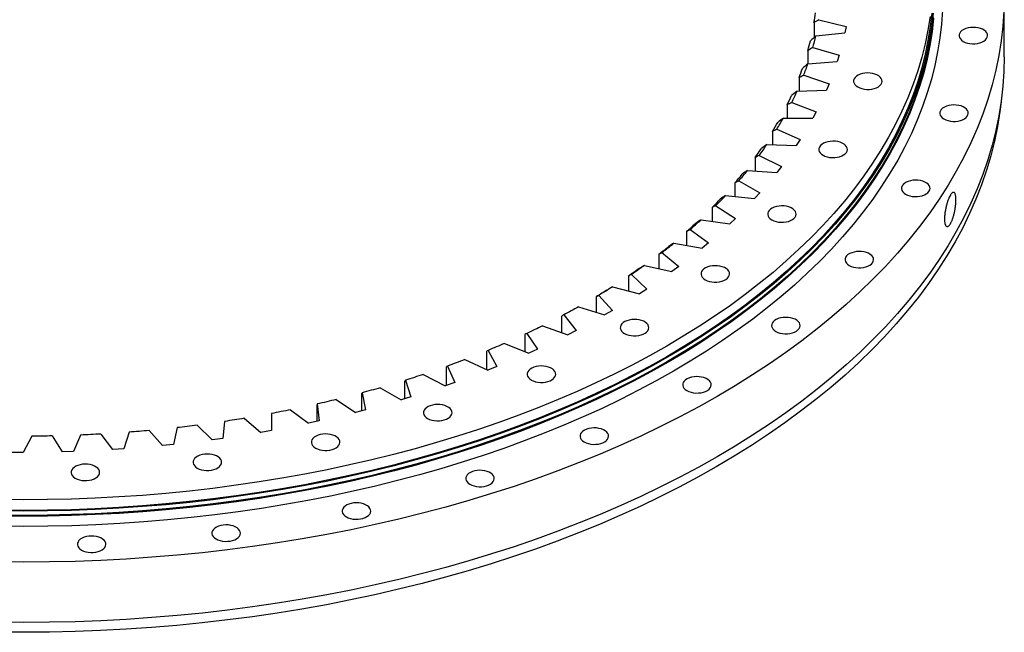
# Model space of a CAD drawing. Header units: millimetres. Extents: x -72 to 7356, y 4059 to 10126.
# Tile 8 of 10: x 4763 to 5522, y 6665 to 7137. Entities that reach past the tile are written whole.
import ezdxf

# ---------------------------------------------------------------- set-up
doc = ezdxf.new("R2010")
doc.units = ezdxf.units.MM
doc.header["$LTSCALE"] = 20

msp = doc.modelspace()

# ---------------------------------------------------------------- linework, layer by layer
at = {"color": 7, "linetype": 'Continuous', "lineweight": 25}
for p, q in [((5521.73, 7108.64), (5521.73, 7155.18)), ((5378.85, 7137.22), (5399.71, 7131.96)), ((5375, 7134.92), (5375, 7123.43)), ((5399.71, 7131.96), (5398.73, 7127.03)), ((5376.35, 7124.65), (5398.73, 7127.03)), ((5370.35, 7113.54), (5370.35, 7103.25)), ((5374.09, 7115.7), (5394.36, 7109.72)), ((5394.36, 7109.72), (5392.86, 7104.84)), ((5370.27, 7103.24), (5392.86, 7104.84)), ((5363.44, 7092.36), (5363.44, 7082.15)), ((5367.07, 7094.39), (5386.66, 7087.71)), ((5361.94, 7082.09), (5384.65, 7082.89)), ((5386.66, 7087.71), (5384.65, 7082.89)), ((5354.32, 7071.47), (5354.32, 7061.28)), ((5357.81, 7073.37), (5376.66, 7066.02)), ((5351.38, 7061.28), (5374.14, 7061.28)), ((5376.66, 7066.02), (5374.14, 7061.28)), ((5346.34, 7052.72), (5364.38, 7044.71)), ((5343, 7050.93), (5343, 7040.72)), ((5338.65, 7040.87), (5361.37, 7040.07)), ((5364.38, 7044.71), (5361.37, 7040.07)), ((5329.54, 7030.84), (5329.54, 7020.54)), ((5332.72, 7032.51), (5349.88, 7023.88)), ((5349.88, 7023.88), (5346.38, 7019.35)), ((5323.79, 7020.95), (5346.38, 7019.35)), ((5313.98, 7011.25), (5313.98, 7000.83)), ((5316.98, 7012.81), (5333.2, 7003.59)), ((5306.85, 7001.59), (5329.23, 6999.2)), ((5333.2, 7003.59), (5329.23, 6999.2)), ((5296.38, 6992.25), (5296.38, 6981.64)), ((5299.2, 6993.7), (5314.41, 6983.93)), ((5287.9, 6982.86), (5309.99, 6979.69)), ((5314.41, 6983.93), (5309.99, 6979.69)), ((5276.81, 6973.9), (5276.81, 6963.05)), ((5279.43, 6975.26), (5293.58, 6964.97)), ((5267.01, 6964.84), (5288.72, 6960.89)), ((5293.58, 6964.97), (5288.72, 6960.89)), ((5255.34, 6956.27), (5255.34, 6945.12)), ((5257.75, 6957.55), (5270.79, 6946.78)), ((5244.25, 6947.58), (5265.5, 6942.87)), ((5270.79, 6946.78), (5265.5, 6942.87)), ((5232.04, 6939.43), (5232.04, 6927.91)), ((5234.24, 6940.63), (5246.12, 6929.42)), ((5219.71, 6931.15), (5240.43, 6925.71)), ((5207.01, 6923.45), (5207.01, 6911.48)), ((5208.98, 6924.57), (5219.66, 6912.97)), ((5246.12, 6929.42), (5240.43, 6925.71)), ((5180.34, 6908.37), (5180.34, 6895.86)), ((5182.08, 6909.43), (5191.51, 6897.47)), ((5193.49, 6915.62), (5213.59, 6909.46)), ((5219.66, 6912.97), (5213.59, 6909.46)), ((5165.67, 6901.04), (5185.08, 6894.19)), ((5152.12, 6894.27), (5152.12, 6881.11)), ((5153.63, 6895.26), (5161.78, 6883)), ((5191.51, 6897.47), (5185.08, 6894.19)), ((5136.36, 6887.47), (5155.01, 6879.94)), ((5122.47, 6881.18), (5122.47, 6867.26)), ((5123.74, 6882.13), (5130.57, 6869.59)), ((5161.78, 6883), (5155.01, 6879.94)), ((5105.68, 6874.96), (5123.5, 6866.79)), ((5073.73, 6863.54), (5090.65, 6854.76)), ((5091.49, 6869.16), (5091.49, 6855.05)), ((5092.51, 6870.06), (5098.01, 6857.32)), ((5130.57, 6869.59), (5123.5, 6866.79)), ((5059.3, 6858.25), (5059.3, 6844.73)), ((5060.07, 6859.12), (5064.21, 6846.21)), ((5098.01, 6857.32), (5090.65, 6854.76)), ((5026.02, 6848.49), (5026.02, 6835.46)), ((5026.53, 6849.35), (5029.31, 6836.31)), ((5040.63, 6853.28), (5056.6, 6843.91)), ((4991.77, 6839.93), (4991.77, 6827.3)), ((4992.02, 6840.77), (4993.42, 6827.65)), ((5006.51, 6844.19), (5021.46, 6834.29)), ((5064.21, 6846.21), (5056.6, 6843.91)), ((4956.67, 6833.42), (4956.68, 6820.28)), ((4956.67, 6832.58), (4956.67, 6820.28)), ((4971.5, 6836.33), (4985.37, 6825.91)), ((5029.31, 6836.31), (5021.46, 6834.29)), ((4920.62, 6827.33), (4919.23, 6814.21)), ((4935.72, 6829.71), (4948.47, 6818.83)), ((4993.42, 6827.65), (4985.37, 6825.91)), ((4825.13, 6817.56), (4834.24, 6805.52)), ((4846.9, 6819), (4842.77, 6806.08)), ((4862.4, 6820.31), (4872.76, 6808.61)), ((4883.98, 6822.52), (4881.22, 6809.47)), ((4899.31, 6824.36), (4910.88, 6813.05)), ((4956.68, 6820.28), (4948.47, 6818.83)), ((4771.99, 6815.92), (4765.16, 6803.39)), ((4787.64, 6816.13), (4795.46, 6803.79)), ((4809.53, 6816.8), (4804.03, 6804.05)), ((4881.22, 6809.47), (4872.76, 6808.61)), ((4919.23, 6814.21), (4910.88, 6813.05)), ((4765.16, 6803.39), (4756.57, 6803.42)), ((4804.03, 6804.05), (4795.46, 6803.79)), ((4842.77, 6806.08), (4834.24, 6805.52))]:
    msp.add_line(p, q, dxfattribs=at)
at = {"color": 7, "linetype": 'Continuous', "lineweight": 25, "flags": 128}
for points in [[(5521.47, 7143.76), (5520.69, 7132.34), (5519.4, 7120.94), (5517.58, 7109.56), (5515.26, 7098.21), (5512.42, 7086.91), (5509.07, 7075.65), (5505.21, 7064.44), (5500.84, 7053.3), (5495.97, 7042.22), (5490.59, 7031.23), (5484.72, 7020.32), (5478.36, 7009.5), (5471.51, 6998.78), (5464.18, 6988.17), (5456.37, 6977.67), (5448.08, 6967.29), (5439.33, 6957.04), (5430.11, 6946.93), (5420.44, 6936.96), (5410.32, 6927.15), (5399.76, 6917.48), (5388.77, 6907.98), (5377.34, 6898.65), (5365.5, 6889.5), (5353.25, 6880.53), (5340.59, 6871.74), (5327.54, 6863.15), (5314.11, 6854.76), (5300.3, 6846.58), (5286.12, 6838.6), (5271.59, 6830.85), (5256.71, 6823.32), (5241.49, 6816.01), (5225.95, 6808.94), (5210.09, 6802.1), (5193.93, 6795.51), (5177.47, 6789.16), (5160.73, 6783.06), (5143.73, 6777.22), (5126.46, 6771.64), (5108.94, 6766.32), (5091.19, 6761.26), (5073.22, 6756.48), (5055.03, 6751.97), (5036.65, 6747.74), (5018.08, 6743.78), (4999.34, 6740.11), (4980.44, 6736.72), (4961.39, 6733.62), (4942.21, 6730.81), (4922.91, 6728.29), (4903.5, 6726.06), (4883.99, 6724.12), (4864.4, 6722.48), (4844.75, 6721.14), (4825.04, 6720.1), (4805.29, 6719.35), (4785.52, 6718.9), (4765.73, 6718.75), (4745.94, 6718.9)], [(5473.98, 7144.55), (5473.25, 7133.86), (5472.04, 7123.17), (5470.34, 7112.51), (5468.16, 7101.87), (5465.5, 7091.28), (5462.36, 7080.73), (5458.74, 7070.22), (5454.65, 7059.78), (5450.08, 7049.4), (5445.05, 7039.1), (5439.55, 7028.87), (5433.59, 7018.73), (5427.17, 7008.69), (5420.29, 6998.74), (5412.97, 6988.9), (5405.21, 6979.18), (5397, 6969.58), (5388.37, 6960.1), (5379.3, 6950.76), (5369.82, 6941.55), (5359.92, 6932.5), (5349.62, 6923.6), (5338.91, 6914.85), (5327.82, 6906.27), (5316.33, 6897.86), (5304.47, 6889.63), (5292.24, 6881.58), (5279.65, 6873.72), (5266.71, 6866.05), (5253.43, 6858.58), (5239.8, 6851.31), (5225.86, 6844.25), (5211.6, 6837.4), (5197.03, 6830.77), (5182.17, 6824.37), (5167.02, 6818.19), (5151.6, 6812.24), (5135.92, 6806.52), (5119.98, 6801.05), (5103.79, 6795.82), (5087.38, 6790.83), (5070.74, 6786.1), (5053.9, 6781.61), (5036.86, 6777.39), (5019.63, 6773.42), (5002.23, 6769.71), (4984.66, 6766.27), (4966.95, 6763.1), (4949.1, 6760.19), (4931.12, 6757.55), (4913.03, 6755.19), (4894.84, 6753.1), (4876.56, 6751.29), (4858.2, 6749.75), (4839.78, 6748.49), (4821.31, 6747.51), (4802.81, 6746.81), (4784.27, 6746.39), (4765.73, 6746.25), (4747.18, 6746.39)], [(5467.26, 7138.45), (5466.06, 7127.85), (5464.38, 7117.28), (5462.22, 7106.74), (5459.58, 7096.23), (5456.46, 7085.77), (5452.87, 7075.35), (5448.82, 7065), (5444.29, 7054.71), (5439.3, 7044.49), (5433.84, 7034.35), (5427.93, 7024.3), (5421.57, 7014.34), (5414.75, 7004.48), (5407.49, 6994.72), (5399.79, 6985.08), (5391.66, 6975.56), (5383.09, 6966.16), (5374.11, 6956.9), (5364.71, 6947.77), (5354.89, 6938.8), (5344.67, 6929.97), (5334.06, 6921.3), (5323.06, 6912.79), (5311.67, 6904.45), (5299.91, 6896.29), (5287.79, 6888.31), (5275.3, 6880.51), (5262.47, 6872.91), (5249.3, 6865.5), (5235.79, 6858.29), (5221.96, 6851.29), (5207.82, 6844.5), (5193.38, 6837.93), (5178.65, 6831.58), (5163.63, 6825.45), (5148.33, 6819.55), (5132.78, 6813.89), (5116.98, 6808.46), (5100.93, 6803.27), (5084.65, 6798.33), (5068.16, 6793.63), (5051.46, 6789.19), (5034.56, 6785), (5017.48, 6781.06), (5000.23, 6777.39), (4982.81, 6773.97), (4965.25, 6770.83), (4947.55, 6767.94), (4929.72, 6765.33), (4911.78, 6762.99), (4893.75, 6760.92), (4875.62, 6759.12), (4857.42, 6757.6), (4839.16, 6756.35), (4820.84, 6755.38), (4802.49, 6754.68), (4784.12, 6754.26), (4765.73, 6754.13), (4747.34, 6754.26)], [(5466.76, 7142.14), (5465.56, 7131.55), (5463.88, 7120.98), (5461.72, 7110.45), (5459.08, 7099.95), (5455.97, 7089.49), (5452.39, 7079.09), (5448.33, 7068.74), (5443.81, 7058.46), (5438.82, 7048.25), (5433.37, 7038.11), (5427.46, 7028.07), (5421.1, 7018.11), (5414.29, 7008.26), (5407.03, 6998.51), (5399.34, 6988.88), (5391.21, 6979.36), (5382.66, 6969.97), (5373.68, 6960.72), (5364.28, 6951.6), (5354.47, 6942.63), (5344.26, 6933.81), (5333.66, 6925.14), (5322.66, 6916.64), (5311.28, 6908.31), (5299.53, 6900.15), (5287.41, 6892.18), (5274.94, 6884.39), (5262.11, 6876.79), (5248.95, 6869.38), (5235.46, 6862.18), (5221.64, 6855.19), (5207.51, 6848.4), (5193.08, 6841.83), (5178.35, 6835.49), (5163.34, 6829.36), (5148.06, 6823.47), (5132.52, 6817.81), (5116.73, 6812.38), (5100.69, 6807.2), (5084.43, 6802.26), (5067.94, 6797.57), (5051.26, 6793.13), (5034.37, 6788.94), (5017.3, 6785.01), (5000.06, 6781.33), (4982.66, 6777.92), (4965.1, 6774.78), (4947.42, 6771.9), (4929.6, 6769.29), (4911.68, 6766.94), (4893.66, 6764.88), (4875.54, 6763.08), (4857.36, 6761.56), (4839.1, 6760.31), (4820.8, 6759.34), (4802.47, 6758.64), (4784.1, 6758.23), (4765.73, 6758.09), (4747.35, 6758.23)], [(5466.76, 7138.87), (5465.56, 7128.28), (5463.88, 7117.72), (5461.72, 7107.18), (5459.08, 7096.68), (5455.97, 7086.23), (5452.39, 7075.82), (5448.33, 7065.47), (5443.81, 7055.19), (5438.82, 7044.98), (5433.37, 7034.85), (5427.46, 7024.8), (5421.1, 7014.85), (5414.29, 7004.99), (5407.03, 6995.25), (5399.34, 6985.61), (5391.21, 6976.1), (5382.66, 6966.71), (5373.68, 6957.45), (5364.28, 6948.33), (5354.47, 6939.36), (5344.26, 6930.54), (5333.66, 6921.88), (5322.66, 6913.37), (5311.28, 6905.04), (5299.53, 6896.89), (5287.41, 6888.91), (5274.94, 6881.12), (5262.11, 6873.52), (5248.95, 6866.12), (5235.46, 6858.91), (5221.64, 6851.92), (5207.51, 6845.14), (5193.08, 6838.57), (5178.35, 6832.22), (5163.34, 6826.1), (5148.06, 6820.2), (5132.52, 6814.54), (5116.73, 6809.12), (5100.69, 6803.93), (5084.43, 6798.99), (5067.94, 6794.3), (5051.26, 6789.86), (5034.37, 6785.67), (5017.3, 6781.74), (5000.06, 6778.07), (4982.66, 6774.66), (4965.1, 6771.51), (4947.42, 6768.63), (4929.6, 6766.02), (4911.68, 6763.68), (4893.66, 6761.61), (4875.54, 6759.81), (4857.36, 6758.29), (4839.1, 6757.04), (4820.8, 6756.07), (4802.47, 6755.38), (4784.1, 6754.96), (4765.73, 6754.82), (4747.35, 6754.96)], [(5465.77, 7142.17), (5464.56, 7131.59), (5462.89, 7121.04), (5460.73, 7110.52), (5458.1, 7100.04), (5454.99, 7089.6), (5451.41, 7079.21), (5447.36, 7068.87), (5442.84, 7058.61), (5437.86, 7048.41), (5432.42, 7038.29), (5426.52, 7028.26), (5420.17, 7018.32), (5413.37, 7008.48), (5406.12, 6998.75), (5398.44, 6989.13), (5390.32, 6979.62), (5381.78, 6970.25), (5372.81, 6961.01), (5363.43, 6951.9), (5353.63, 6942.94), (5343.44, 6934.13), (5332.85, 6925.48), (5321.87, 6916.99), (5310.51, 6908.67), (5298.77, 6900.53), (5286.67, 6892.56), (5274.21, 6884.78), (5261.41, 6877.19), (5248.26, 6869.8), (5234.79, 6862.61), (5220.99, 6855.62), (5206.88, 6848.85), (5192.47, 6842.29), (5177.76, 6835.95), (5162.78, 6829.84), (5147.52, 6823.95), (5132, 6818.3), (5116.23, 6812.88), (5100.21, 6807.71), (5083.97, 6802.77), (5067.51, 6798.09), (5050.85, 6793.65), (5033.99, 6789.47), (5016.94, 6785.54), (4999.72, 6781.88), (4982.35, 6778.47), (4964.82, 6775.33), (4947.16, 6772.46), (4929.37, 6769.85), (4911.47, 6767.51), (4893.47, 6765.44), (4875.39, 6763.65), (4857.22, 6762.13), (4839, 6760.88), (4820.73, 6759.91), (4802.41, 6759.22), (4784.08, 6758.8), (4765.73, 6758.67), (4747.38, 6758.8)], [(5464.56, 7139.76), (5462.89, 7129.21), (5460.73, 7118.69), (5458.1, 7108.2), (5454.99, 7097.76), (5451.41, 7087.37), (5447.36, 7077.04), (5442.84, 7066.77), (5437.86, 7056.58), (5432.42, 7046.46), (5426.52, 7036.43), (5420.17, 7026.49), (5413.37, 7016.65), (5406.12, 7006.91), (5398.44, 6997.29), (5390.32, 6987.79), (5381.78, 6978.41), (5372.81, 6969.17), (5363.43, 6960.07), (5353.63, 6951.11), (5343.44, 6942.3), (5332.85, 6933.65), (5321.87, 6925.16), (5310.51, 6916.84), (5298.77, 6908.69), (5286.67, 6900.73), (5274.21, 6892.95), (5261.41, 6885.36), (5248.26, 6877.97), (5234.79, 6870.78), (5220.99, 6863.79), (5206.88, 6857.02), (5192.47, 6850.46), (5177.76, 6844.12), (5162.78, 6838), (5147.52, 6832.12), (5132, 6826.47), (5116.23, 6821.05), (5100.21, 6815.87), (5083.97, 6810.94), (5067.51, 6806.25), (5050.85, 6801.82), (5033.99, 6797.64), (5016.94, 6793.71), (4999.72, 6790.04), (4982.35, 6786.64), (4964.82, 6783.5), (4947.16, 6780.62), (4929.37, 6778.01), (4911.47, 6775.67), (4893.47, 6773.61), (4875.39, 6771.81), (4857.22, 6770.29), (4839, 6769.05), (4820.73, 6768.08), (4802.41, 6767.39), (4784.08, 6766.97), (4765.73, 6766.83), (4747.38, 6766.97)], [(5490.08, 7120.46), (5491.59, 7119.73), (5493.31, 7119.17), (5495.17, 7118.79), (5497.12, 7118.62), (5499.09, 7118.64), (5501.02, 7118.87), (5502.85, 7119.29), (5504.52, 7119.9), (5505.98, 7120.67), (5507.17, 7121.57), (5508.07, 7122.59), (5508.63, 7123.68), (5508.85, 7124.81), (5508.72, 7125.94), (5508.24, 7127.05), (5507.42, 7128.08), (5506.3, 7129.02), (5504.91, 7129.83), (5503.28, 7130.47), (5501.49, 7130.94), (5499.58, 7131.22), (5497.61, 7131.3), (5495.65, 7131.17), (5493.76, 7130.84), (5492, 7130.33), (5490.43, 7129.64), (5489.1, 7128.8), (5488.05, 7127.83), (5487.32, 7126.78), (5486.92, 7125.66), (5486.88, 7124.52), (5487.19, 7123.4), (5487.84, 7122.32), (5488.81, 7121.33), (5490.08, 7120.46)], [(5521.73, 7108.64), (5521.47, 7097.21), (5520.69, 7085.8), (5519.4, 7074.39), (5517.58, 7063.02), (5515.26, 7051.67), (5512.42, 7040.36), (5509.07, 7029.1), (5505.21, 7017.9), (5500.84, 7006.75), (5495.97, 6995.68), (5490.59, 6984.68), (5484.72, 6973.77), (5478.36, 6962.95), (5471.51, 6952.23), (5464.18, 6941.62), (5456.37, 6931.12), (5448.08, 6920.75), (5439.33, 6910.5), (5430.11, 6900.39), (5420.44, 6890.42), (5410.32, 6880.6), (5399.76, 6870.94), (5388.77, 6861.44), (5377.34, 6852.11), (5365.5, 6842.96), (5353.25, 6833.98), (5340.59, 6825.2), (5327.54, 6816.61), (5314.11, 6808.22), (5300.3, 6800.03), (5286.12, 6792.06), (5271.59, 6784.31), (5256.71, 6776.77), (5241.49, 6769.47), (5225.95, 6762.39), (5210.09, 6755.56), (5193.93, 6748.96), (5177.47, 6742.62), (5160.73, 6736.52), (5143.73, 6730.68), (5126.46, 6725.1), (5108.94, 6719.78), (5091.19, 6714.72), (5073.22, 6709.94), (5055.03, 6705.43), (5036.65, 6701.19), (5018.08, 6697.24), (4999.34, 6693.57), (4980.44, 6690.18), (4961.39, 6687.08), (4942.21, 6684.27), (4922.91, 6681.74), (4903.5, 6679.52), (4883.99, 6677.58), (4864.4, 6675.94), (4844.75, 6674.6), (4825.04, 6673.55), (4805.29, 6672.81), (4785.52, 6672.36), (4765.73, 6672.21), (4745.94, 6672.36)], [(5408.73, 7085.29), (5410.24, 7084.56), (5411.96, 7084), (5413.82, 7083.63), (5415.77, 7083.45), (5417.74, 7083.47), (5419.67, 7083.7), (5421.5, 7084.13), (5423.17, 7084.73), (5424.63, 7085.5), (5425.82, 7086.41), (5426.72, 7087.42), (5427.28, 7088.51), (5427.5, 7089.64), (5427.37, 7090.78), (5426.89, 7091.88), (5426.07, 7092.92), (5424.95, 7093.85), (5423.56, 7094.66), (5421.93, 7095.31), (5420.14, 7095.78), (5418.23, 7096.06), (5416.26, 7096.13), (5414.3, 7096.01), (5412.41, 7095.68), (5410.65, 7095.16), (5409.08, 7094.47), (5407.75, 7093.63), (5406.7, 7092.67), (5405.97, 7091.61), (5405.57, 7090.5), (5405.53, 7089.36), (5405.84, 7088.23), (5406.49, 7087.16), (5407.46, 7086.17), (5408.73, 7085.29)], [(5519.3, 7073.72), (5518.4, 7066.27), (5516.59, 7054.91), (5514.27, 7043.58), (5511.43, 7032.29), (5508.08, 7021.04), (5504.23, 7009.85), (5499.87, 6998.72), (5495, 6987.66), (5489.63, 6976.68), (5483.77, 6965.79), (5477.42, 6954.98), (5470.58, 6944.28), (5463.25, 6933.68), (5455.45, 6923.19), (5447.18, 6912.83), (5438.44, 6902.6), (5429.23, 6892.5), (5419.58, 6882.55), (5409.47, 6872.74), (5398.92, 6863.09), (5387.94, 6853.6), (5376.53, 6844.28), (5364.71, 6835.14), (5352.47, 6826.18), (5339.83, 6817.41), (5326.8, 6808.83), (5313.38, 6800.45), (5299.59, 6792.28), (5285.43, 6784.32), (5270.92, 6776.57), (5256.06, 6769.05), (5240.86, 6761.75), (5225.34, 6754.69), (5209.5, 6747.86), (5193.36, 6741.27), (5176.93, 6734.93), (5160.21, 6728.85), (5143.23, 6723.01), (5125.98, 6717.44), (5108.49, 6712.12), (5090.76, 6707.08), (5072.81, 6702.3), (5054.65, 6697.8), (5036.29, 6693.57), (5017.75, 6689.62), (4999.03, 6685.95), (4980.16, 6682.57), (4961.13, 6679.47), (4941.98, 6676.66), (4922.7, 6674.14), (4903.31, 6671.92), (4883.83, 6669.99), (4864.27, 6668.35), (4844.64, 6667.01), (4824.96, 6665.96), (4805.24, 6665.22), (4785.49, 6664.77), (4765.73, 6664.62), (4745.96, 6664.77)], [(5475.17, 7060.62), (5476.69, 7059.89), (5478.4, 7059.33), (5480.26, 7058.95), (5482.21, 7058.77), (5484.18, 7058.8), (5486.12, 7059.03), (5487.95, 7059.45), (5489.62, 7060.06), (5491.07, 7060.83), (5492.27, 7061.73), (5493.16, 7062.75), (5493.73, 7063.84), (5493.95, 7064.97), (5493.82, 7066.1), (5493.33, 7067.21), (5492.52, 7068.24), (5491.4, 7069.18), (5490, 7069.98), (5488.38, 7070.63), (5486.58, 7071.1), (5484.67, 7071.38), (5482.7, 7071.46), (5480.75, 7071.33), (5478.86, 7071), (5477.1, 7070.49), (5475.53, 7069.8), (5474.2, 7068.96), (5473.15, 7067.99), (5472.42, 7066.94), (5472.02, 7065.82), (5471.98, 7064.68), (5472.29, 7063.56), (5472.94, 7062.48), (5473.91, 7061.49), (5475.17, 7060.62)], [(5381.96, 7032.66), (5383.47, 7031.93), (5385.19, 7031.37), (5387.05, 7030.99), (5388.99, 7030.81), (5390.97, 7030.84), (5392.9, 7031.07), (5394.73, 7031.49), (5396.4, 7032.1), (5397.85, 7032.87), (5399.05, 7033.77), (5399.94, 7034.79), (5400.51, 7035.88), (5400.73, 7037.01), (5400.6, 7038.14), (5400.12, 7039.25), (5399.3, 7040.28), (5398.18, 7041.22), (5396.78, 7042.03), (5395.16, 7042.67), (5393.37, 7043.14), (5391.46, 7043.42), (5389.49, 7043.5), (5387.53, 7043.37), (5385.64, 7043.04), (5383.88, 7042.53), (5382.31, 7041.84), (5380.98, 7041), (5379.93, 7040.03), (5379.2, 7038.98), (5378.8, 7037.86), (5378.76, 7036.72), (5379.07, 7035.6), (5379.72, 7034.52), (5380.69, 7033.53), (5381.96, 7032.66)], [(5445.67, 7002.61), (5447.18, 7001.88), (5448.9, 7001.32), (5450.76, 7000.94), (5452.71, 7000.77), (5454.68, 7000.79), (5456.61, 7001.02), (5458.44, 7001.44), (5460.11, 7002.05), (5461.57, 7002.82), (5462.76, 7003.72), (5463.66, 7004.74), (5464.22, 7005.83), (5464.44, 7006.96), (5464.31, 7008.09), (5463.83, 7009.2), (5463.01, 7010.24), (5461.89, 7011.17), (5460.5, 7011.98), (5458.88, 7012.62), (5457.08, 7013.1), (5455.17, 7013.37), (5453.2, 7013.45), (5451.24, 7013.32), (5449.35, 7013), (5447.59, 7012.48), (5446.03, 7011.79), (5444.7, 7010.95), (5443.65, 7009.98), (5442.91, 7008.93), (5442.52, 7007.81), (5442.47, 7006.67), (5442.78, 7005.55), (5443.43, 7004.48), (5444.41, 7003.49), (5445.67, 7002.61)], [(5342.48, 6982.76), (5344, 6982.03), (5345.71, 6981.47), (5347.57, 6981.09), (5349.52, 6980.92), (5351.49, 6980.94), (5353.42, 6981.17), (5355.25, 6981.59), (5356.92, 6982.2), (5358.38, 6982.97), (5359.57, 6983.87), (5360.47, 6984.89), (5361.04, 6985.98), (5361.26, 6987.11), (5361.12, 6988.25), (5360.64, 6989.35), (5359.83, 6990.39), (5358.7, 6991.32), (5357.31, 6992.13), (5355.69, 6992.77), (5353.89, 6993.25), (5351.98, 6993.52), (5350.01, 6993.6), (5348.05, 6993.47), (5346.16, 6993.15), (5344.41, 6992.63), (5342.84, 6991.94), (5341.51, 6991.1), (5340.46, 6990.13), (5339.72, 6989.08), (5339.33, 6987.96), (5339.29, 6986.82), (5339.59, 6985.7), (5340.24, 6984.63), (5341.22, 6983.64), (5342.48, 6982.76)], [(5402.16, 6947.62), (5403.68, 6946.89), (5405.39, 6946.33), (5407.25, 6945.95), (5409.2, 6945.77), (5411.17, 6945.8), (5413.11, 6946.03), (5414.94, 6946.45), (5416.61, 6947.06), (5418.06, 6947.82), (5419.26, 6948.73), (5420.15, 6949.74), (5420.72, 6950.83), (5420.94, 6951.97), (5420.81, 6953.1), (5420.33, 6954.21), (5419.51, 6955.24), (5418.39, 6956.18), (5416.99, 6956.98), (5415.37, 6957.63), (5413.58, 6958.1), (5411.66, 6958.38), (5409.7, 6958.46), (5407.74, 6958.33), (5405.85, 6958), (5404.09, 6957.48), (5402.52, 6956.79), (5401.19, 6955.95), (5400.14, 6954.99), (5399.41, 6953.93), (5399.01, 6952.82), (5398.97, 6951.68), (5399.28, 6950.56), (5399.93, 6949.48), (5400.9, 6948.49), (5402.16, 6947.62)], [(5244.25, 6947.58), (5243.02, 6946.7), (5241.78, 6945.83), (5240.53, 6944.96), (5239.28, 6944.09), (5238.03, 6943.22), (5236.77, 6942.35), (5235.51, 6941.49), (5234.24, 6940.63)], [(5291.11, 6936.61), (5292.62, 6935.88), (5294.34, 6935.32), (5296.2, 6934.95), (5298.15, 6934.77), (5300.12, 6934.79), (5302.05, 6935.02), (5303.88, 6935.45), (5305.55, 6936.05), (5307.01, 6936.82), (5308.2, 6937.73), (5309.1, 6938.74), (5309.66, 6939.83), (5309.88, 6940.96), (5309.75, 6942.1), (5309.27, 6943.2), (5308.45, 6944.24), (5307.33, 6945.17), (5305.94, 6945.98), (5304.32, 6946.63), (5302.52, 6947.1), (5300.61, 6947.38), (5298.64, 6947.45), (5296.68, 6947.33), (5294.79, 6947), (5293.03, 6946.48), (5291.47, 6945.79), (5290.13, 6944.95), (5289.09, 6943.99), (5288.35, 6942.93), (5287.96, 6941.81), (5287.91, 6940.68), (5288.22, 6939.55), (5288.87, 6938.48), (5289.84, 6937.49), (5291.11, 6936.61)], [(5240.32, 6945.18), (5239.3, 6944.46), (5238.27, 6943.74), (5237.24, 6943.02), (5236.21, 6942.3), (5235.17, 6941.58), (5234.13, 6940.86), (5233.09, 6940.15), (5232.04, 6939.43)], [(5219.71, 6931.15), (5218.39, 6930.32), (5217.06, 6929.49), (5215.72, 6928.67), (5214.38, 6927.84), (5213.04, 6927.02), (5211.69, 6926.2), (5210.34, 6925.38), (5208.98, 6924.57)], [(5215.88, 6928.89), (5214.79, 6928.21), (5213.68, 6927.52), (5212.58, 6926.84), (5211.47, 6926.16), (5210.36, 6925.48), (5209.25, 6924.8), (5208.13, 6924.12), (5207.01, 6923.45)], [(5193.49, 6915.62), (5192.08, 6914.84), (5190.66, 6914.06), (5189.24, 6913.28), (5187.82, 6912.51), (5186.39, 6911.73), (5184.96, 6910.96), (5183.52, 6910.19), (5182.08, 6909.43)], [(5165.67, 6901.04), (5164.18, 6900.31), (5162.68, 6899.58), (5161.18, 6898.86), (5159.68, 6898.13), (5158.17, 6897.41), (5156.66, 6896.69), (5155.15, 6895.98), (5153.63, 6895.26)], [(5228.88, 6895.16), (5230.39, 6894.43), (5232.11, 6893.86), (5233.97, 6893.49), (5235.92, 6893.31), (5237.89, 6893.34), (5239.82, 6893.56), (5241.65, 6893.99), (5243.32, 6894.59), (5244.78, 6895.36), (5245.97, 6896.27), (5246.87, 6897.28), (5247.44, 6898.37), (5247.66, 6899.5), (5247.52, 6900.64), (5247.04, 6901.74), (5246.23, 6902.78), (5245.1, 6903.72), (5243.71, 6904.52), (5242.09, 6905.17), (5240.29, 6905.64), (5238.38, 6905.92), (5236.41, 6906), (5234.45, 6905.87), (5232.56, 6905.54), (5230.81, 6905.02), (5229.24, 6904.33), (5227.91, 6903.49), (5226.86, 6902.53), (5226.12, 6901.47), (5225.73, 6900.36), (5225.68, 6899.22), (5225.99, 6898.09), (5226.64, 6897.02), (5227.62, 6896.03), (5228.88, 6895.16)], [(5345.55, 6896.76), (5347.06, 6896.03), (5348.77, 6895.47), (5350.64, 6895.09), (5352.58, 6894.91), (5354.55, 6894.94), (5356.49, 6895.17), (5358.32, 6895.59), (5359.99, 6896.2), (5361.44, 6896.96), (5362.64, 6897.87), (5363.53, 6898.88), (5364.1, 6899.97), (5364.32, 6901.11), (5364.19, 6902.24), (5363.71, 6903.35), (5362.89, 6904.38), (5361.77, 6905.32), (5360.37, 6906.12), (5358.75, 6906.77), (5356.96, 6907.24), (5355.04, 6907.52), (5353.08, 6907.6), (5351.12, 6907.47), (5349.23, 6907.14), (5347.47, 6906.62), (5345.9, 6905.94), (5344.57, 6905.1), (5343.52, 6904.13), (5342.79, 6903.07), (5342.39, 6901.96), (5342.35, 6900.82), (5342.66, 6899.7), (5343.31, 6898.62), (5344.28, 6897.63), (5345.55, 6896.76)], [(5136.36, 6887.47), (5134.8, 6886.79), (5133.23, 6886.12), (5131.65, 6885.45), (5130.08, 6884.78), (5128.5, 6884.11), (5126.91, 6883.44), (5125.33, 6882.78), (5123.74, 6882.13)], [(5105.68, 6874.96), (5104.04, 6874.33), (5102.41, 6873.72), (5100.76, 6873.1), (5099.12, 6872.49), (5097.47, 6871.88), (5095.82, 6871.27), (5094.17, 6870.66), (5092.51, 6870.06)], [(5073.73, 6863.54), (5072.03, 6862.98), (5070.33, 6862.42), (5068.63, 6861.86), (5066.92, 6861.31), (5065.21, 6860.76), (5063.5, 6860.21), (5061.79, 6859.67), (5060.07, 6859.12)], [(5157.07, 6859.23), (5158.58, 6858.5), (5160.3, 6857.94), (5162.16, 6857.57), (5164.1, 6857.39), (5166.08, 6857.41), (5168.01, 6857.64), (5169.84, 6858.07), (5171.51, 6858.67), (5172.96, 6859.44), (5174.16, 6860.34), (5175.05, 6861.36), (5175.62, 6862.45), (5175.84, 6863.58), (5175.71, 6864.72), (5175.23, 6865.82), (5174.41, 6866.86), (5173.29, 6867.79), (5171.89, 6868.6), (5170.27, 6869.25), (5168.48, 6869.72), (5166.57, 6870), (5164.6, 6870.07), (5162.64, 6869.94), (5160.75, 6869.62), (5158.99, 6869.1), (5157.42, 6868.41), (5156.09, 6867.57), (5155.04, 6866.61), (5154.31, 6865.55), (5153.91, 6864.43), (5153.87, 6863.3), (5154.18, 6862.17), (5154.83, 6861.1), (5155.8, 6860.11), (5157.07, 6859.23)], [(5276.96, 6851.07), (5278.48, 6850.34), (5280.19, 6849.78), (5282.05, 6849.4), (5284, 6849.22), (5285.97, 6849.25), (5287.91, 6849.48), (5289.74, 6849.9), (5291.41, 6850.51), (5292.86, 6851.27), (5294.06, 6852.18), (5294.95, 6853.19), (5295.52, 6854.28), (5295.74, 6855.42), (5295.61, 6856.55), (5295.13, 6857.66), (5294.31, 6858.69), (5293.19, 6859.63), (5291.79, 6860.43), (5290.17, 6861.08), (5288.38, 6861.55), (5286.46, 6861.83), (5284.5, 6861.91), (5282.54, 6861.78), (5280.65, 6861.45), (5278.89, 6860.93), (5277.32, 6860.24), (5275.99, 6859.4), (5274.94, 6858.44), (5274.21, 6857.38), (5273.81, 6856.27), (5273.77, 6855.13), (5274.08, 6854.01), (5274.73, 6852.93), (5275.7, 6851.94), (5276.96, 6851.07)], [(5040.63, 6853.28), (5038.88, 6852.77), (5037.12, 6852.28), (5035.36, 6851.78), (5033.6, 6851.29), (5031.84, 6850.8), (5030.07, 6850.31), (5028.3, 6849.83), (5026.53, 6849.35)], [(5006.51, 6844.19), (5004.71, 6843.75), (5002.91, 6843.32), (5001.1, 6842.88), (4999.29, 6842.45), (4997.47, 6842.03), (4995.66, 6841.6), (4993.84, 6841.18), (4992.02, 6840.77)], [(5077.13, 6829.58), (5078.64, 6828.85), (5080.36, 6828.28), (5082.22, 6827.91), (5084.17, 6827.73), (5086.14, 6827.76), (5088.07, 6827.98), (5089.9, 6828.41), (5091.57, 6829.01), (5093.03, 6829.78), (5094.22, 6830.69), (5095.12, 6831.7), (5095.68, 6832.79), (5095.9, 6833.92), (5095.77, 6835.06), (5095.29, 6836.16), (5094.47, 6837.2), (5093.35, 6838.14), (5091.96, 6838.94), (5090.33, 6839.59), (5088.54, 6840.06), (5086.63, 6840.34), (5084.66, 6840.41), (5082.7, 6840.29), (5080.81, 6839.96), (5079.05, 6839.44), (5077.48, 6838.75), (5076.15, 6837.91), (5075.1, 6836.95), (5074.37, 6835.89), (5073.97, 6834.78), (5073.93, 6833.64), (5074.24, 6832.51), (5074.89, 6831.44), (5075.86, 6830.45), (5077.13, 6829.58)], [(4971.5, 6836.33), (4969.65, 6835.95), (4967.81, 6835.58), (4965.96, 6835.21), (4964.1, 6834.85), (4962.25, 6834.48), (4960.39, 6834.12), (4958.53, 6833.77), (4956.67, 6833.42)], [(4935.72, 6829.71), (4933.84, 6829.4), (4931.95, 6829.09), (4930.07, 6828.79), (4928.18, 6828.49), (4926.29, 6828.19), (4924.4, 6827.9), (4922.51, 6827.61), (4920.62, 6827.33)], [(4825.13, 6817.56), (4823.18, 6817.45), (4821.23, 6817.35), (4819.28, 6817.25), (4817.33, 6817.15), (4815.38, 6817.06), (4813.43, 6816.97), (4811.48, 6816.88), (4809.53, 6816.8)], [(4862.4, 6820.31), (4860.47, 6820.13), (4858.53, 6819.96), (4856.6, 6819.79), (4854.66, 6819.63), (4852.72, 6819.47), (4850.78, 6819.31), (4848.84, 6819.15), (4846.9, 6819)], [(4899.31, 6824.36), (4897.4, 6824.12), (4895.48, 6823.88), (4893.57, 6823.64), (4891.65, 6823.41), (4889.74, 6823.18), (4887.82, 6822.96), (4885.9, 6822.73), (4883.98, 6822.52)], [(4990.69, 6806.79), (4992.2, 6806.06), (4993.92, 6805.5), (4995.78, 6805.12), (4997.73, 6804.94), (4999.7, 6804.97), (5001.63, 6805.2), (5003.46, 6805.62), (5005.13, 6806.23), (5006.59, 6806.99), (5007.78, 6807.9), (5008.68, 6808.91), (5009.25, 6810), (5009.47, 6811.14), (5009.33, 6812.27), (5008.85, 6813.38), (5008.04, 6814.41), (5006.91, 6815.35), (5005.52, 6816.15), (5003.9, 6816.8), (5002.1, 6817.27), (5000.19, 6817.55), (4998.22, 6817.63), (4996.26, 6817.5), (4994.37, 6817.17), (4992.62, 6816.65), (4991.05, 6815.97), (4989.72, 6815.12), (4988.67, 6814.16), (4987.93, 6813.1), (4987.54, 6811.99), (4987.49, 6810.85), (4987.8, 6809.73), (4988.45, 6808.65), (4989.43, 6807.66), (4990.69, 6806.79)], [(5197.82, 6811.48), (5199.33, 6810.75), (5201.05, 6810.19), (5202.91, 6809.81), (5204.86, 6809.63), (5206.83, 6809.66), (5208.76, 6809.89), (5210.59, 6810.31), (5212.26, 6810.91), (5213.72, 6811.68), (5214.91, 6812.59), (5215.81, 6813.6), (5216.37, 6814.69), (5216.59, 6815.82), (5216.46, 6816.96), (5215.98, 6818.06), (5215.16, 6819.1), (5214.04, 6820.04), (5212.65, 6820.84), (5211.02, 6821.49), (5209.23, 6821.96), (5207.32, 6822.24), (5205.35, 6822.32), (5203.39, 6822.19), (5201.5, 6821.86), (5199.74, 6821.34), (5198.17, 6820.65), (5196.84, 6819.81), (5195.79, 6818.85), (5195.06, 6817.79), (5194.66, 6816.68), (5194.62, 6815.54), (5194.93, 6814.42), (5195.58, 6813.34), (5196.55, 6812.35), (5197.82, 6811.48)], [(4787.64, 6816.13), (4785.69, 6816.09), (4783.73, 6816.05), (4781.77, 6816.02), (4779.82, 6815.99), (4777.86, 6815.97), (4775.9, 6815.95), (4773.94, 6815.93), (4771.99, 6815.92)], [(4899.52, 6791.33), (4901.03, 6790.6), (4902.75, 6790.04), (4904.61, 6789.67), (4906.55, 6789.49), (4908.53, 6789.51), (4910.46, 6789.74), (4912.29, 6790.17), (4913.96, 6790.77), (4915.41, 6791.54), (4916.61, 6792.44), (4917.5, 6793.46), (4918.07, 6794.55), (4918.29, 6795.68), (4918.16, 6796.82), (4917.68, 6797.92), (4916.86, 6798.96), (4915.74, 6799.89), (4914.34, 6800.7), (4912.72, 6801.35), (4910.93, 6801.82), (4909.02, 6802.1), (4907.05, 6802.17), (4905.09, 6802.04), (4903.2, 6801.72), (4901.44, 6801.2), (4899.87, 6800.51), (4898.54, 6799.67), (4897.49, 6798.71), (4896.76, 6797.65), (4896.36, 6796.53), (4896.32, 6795.4), (4896.63, 6794.27), (4897.28, 6793.2), (4898.25, 6792.21), (4899.52, 6791.33)], [(4805.46, 6783.53), (4806.97, 6782.8), (4808.69, 6782.23), (4810.55, 6781.86), (4812.5, 6781.68), (4814.47, 6781.71), (4816.4, 6781.93), (4818.23, 6782.36), (4819.9, 6782.96), (4821.36, 6783.73), (4822.55, 6784.64), (4823.45, 6785.65), (4824.01, 6786.74), (4824.24, 6787.87), (4824.1, 6789.01), (4823.62, 6790.11), (4822.8, 6791.15), (4821.68, 6792.09), (4820.29, 6792.89), (4818.67, 6793.54), (4816.87, 6794.01), (4814.96, 6794.29), (4812.99, 6794.36), (4811.03, 6794.24), (4809.14, 6793.91), (4807.39, 6793.39), (4805.82, 6792.7), (4804.49, 6791.86), (4803.44, 6790.9), (4802.7, 6789.84), (4802.31, 6788.73), (4802.26, 6787.59), (4802.57, 6786.46), (4803.22, 6785.39), (4804.2, 6784.4), (4805.46, 6783.53)], [(5109.72, 6778.79), (5111.23, 6778.06), (5112.95, 6777.5), (5114.81, 6777.12), (5116.75, 6776.95), (5118.73, 6776.97), (5120.66, 6777.2), (5122.49, 6777.62), (5124.16, 6778.23), (5125.61, 6779), (5126.81, 6779.9), (5127.7, 6780.92), (5128.27, 6782.01), (5128.49, 6783.14), (5128.36, 6784.27), (5127.88, 6785.38), (5127.06, 6786.42), (5125.94, 6787.35), (5124.54, 6788.16), (5122.92, 6788.8), (5121.13, 6789.28), (5119.22, 6789.55), (5117.25, 6789.63), (5115.29, 6789.5), (5113.4, 6789.18), (5111.64, 6788.66), (5110.07, 6787.97), (5108.74, 6787.13), (5107.69, 6786.16), (5106.96, 6785.11), (5106.56, 6783.99), (5106.52, 6782.85), (5106.83, 6781.73), (5107.48, 6780.66), (5108.45, 6779.67), (5109.72, 6778.79)], [(5014.45, 6753.68), (5015.97, 6752.95), (5017.68, 6752.38), (5019.54, 6752.01), (5021.49, 6751.83), (5023.46, 6751.86), (5025.4, 6752.08), (5027.23, 6752.51), (5028.9, 6753.11), (5030.35, 6753.88), (5031.55, 6754.79), (5032.44, 6755.8), (5033.01, 6756.89), (5033.23, 6758.02), (5033.1, 6759.16), (5032.62, 6760.26), (5031.8, 6761.3), (5030.68, 6762.24), (5029.28, 6763.04), (5027.66, 6763.69), (5025.87, 6764.16), (5023.95, 6764.44), (5021.99, 6764.52), (5020.03, 6764.39), (5018.14, 6764.06), (5016.38, 6763.54), (5014.81, 6762.85), (5013.48, 6762.01), (5012.43, 6761.05), (5011.7, 6759.99), (5011.3, 6758.88), (5011.26, 6757.74), (5011.57, 6756.62), (5012.22, 6755.54), (5013.19, 6754.55), (5014.45, 6753.68)], [(4913.97, 6736.64), (4915.48, 6735.91), (4917.2, 6735.35), (4919.06, 6734.98), (4921.01, 6734.8), (4922.98, 6734.82), (4924.91, 6735.05), (4926.74, 6735.48), (4928.41, 6736.08), (4929.87, 6736.85), (4931.06, 6737.76), (4931.96, 6738.77), (4932.53, 6739.86), (4932.75, 6740.99), (4932.61, 6742.13), (4932.13, 6743.23), (4931.32, 6744.27), (4930.19, 6745.2), (4928.8, 6746.01), (4927.18, 6746.66), (4925.38, 6747.13), (4923.47, 6747.41), (4921.5, 6747.48), (4919.54, 6747.36), (4917.65, 6747.03), (4915.9, 6746.51), (4914.33, 6745.82), (4913, 6744.98), (4911.95, 6744.02), (4911.21, 6742.96), (4910.82, 6741.84), (4910.77, 6740.71), (4911.08, 6739.58), (4911.73, 6738.51), (4912.71, 6737.52), (4913.97, 6736.64)], [(4810.31, 6728.04), (4811.82, 6727.31), (4813.54, 6726.75), (4815.4, 6726.37), (4817.35, 6726.19), (4819.32, 6726.22), (4821.25, 6726.45), (4823.08, 6726.87), (4824.75, 6727.48), (4826.21, 6728.25), (4827.4, 6729.15), (4828.3, 6730.17), (4828.87, 6731.26), (4829.09, 6732.39), (4828.95, 6733.52), (4828.47, 6734.63), (4827.66, 6735.66), (4826.53, 6736.6), (4825.14, 6737.4), (4823.52, 6738.05), (4821.72, 6738.52), (4819.81, 6738.8), (4817.84, 6738.88), (4815.88, 6738.75), (4813.99, 6738.42), (4812.24, 6737.91), (4810.67, 6737.22), (4809.34, 6736.38), (4808.29, 6735.41), (4807.55, 6734.36), (4807.16, 6733.24), (4807.11, 6732.1), (4807.42, 6730.98), (4808.07, 6729.9), (4809.05, 6728.91), (4810.31, 6728.04)]]:
    msp.add_lwpolyline(points, dxfattribs=at)
at = {"color": 7, "linetype": 'Continuous', "lineweight": 25}
for centre, radius, start, end in [((5169.47, 7168.66), 208.28, 350.67823, 352.74946), ((5161.07, 7170.37), 216.86, 344.80818, 346.82442), ((5163.64, 7173.65), 218.28, 344.60525, 347.02735), ((5148.45, 7174.28), 230.07, 339.14272, 341.08099), ((5150.94, 7177.58), 231.58, 338.94763, 341.27607), ((5131.94, 7181.2), 247.98, 333.73574, 335.57952), ((5134.32, 7184.55), 249.61, 333.55016, 335.7651), ((5114.21, 7195.26), 272.4, 328.44676, 330.53635), ((5111.96, 7191.85), 270.63, 328.62184, 330.36128), ((5089.01, 7206.77), 298.01, 323.8176, 325.4488), ((5091.12, 7210.28), 299.96, 323.65341, 325.61298), ((5063.67, 7226.36), 330.05, 319.32466, 320.8485), ((5065.61, 7230.01), 332.2, 319.17128, 321.00188), ((5038.32, 7254.66), 368.99, 314.99049, 316.69731), ((5036.56, 7250.86), 366.59, 315.1335, 316.5543), ((5008.32, 7280.29), 407.39, 311.22709, 312.55138), ((5009.91, 7284.29), 410.05, 311.09379, 312.68468), ((4979.62, 7314.5), 452.04, 307.58395, 308.81952), ((4981.02, 7318.71), 454.99, 307.45958, 308.94389)]:
    msp.add_arc(centre, radius, start, end, dxfattribs=at)
for points in [[(5378.85, 7137.22), (5377.57, 7136.45), (5376.28, 7135.69), (5375, 7134.92)], [(5376.35, 7124.65), (5374.97, 7123.41), (5373.59, 7122.17), (5372.22, 7120.94)], [(5374.09, 7115.7), (5372.84, 7114.98), (5371.59, 7114.26), (5370.35, 7113.54)], [(5370.27, 7103.24), (5368.88, 7102.06), (5367.48, 7100.87), (5366.09, 7099.68)], [(5367.07, 7094.39), (5365.86, 7093.72), (5364.65, 7093.04), (5363.44, 7092.36)], [(5361.94, 7082.09), (5360.54, 7080.96), (5359.13, 7079.82), (5357.73, 7078.68)], [(5357.81, 7073.37), (5356.64, 7072.74), (5355.48, 7072.1), (5354.32, 7071.47)], [(5351.38, 7061.28), (5349.98, 7060.19), (5348.58, 7059.1), (5347.18, 7058.01)], [(5346.34, 7052.72), (5345.23, 7052.12), (5344.12, 7051.53), (5343, 7050.93)], [(5338.65, 7040.87), (5337.25, 7039.83), (5335.85, 7038.79), (5334.45, 7037.75)], [(5332.72, 7032.51), (5331.66, 7031.95), (5330.6, 7031.39), (5329.54, 7030.84)], [(5323.79, 7020.95), (5322.4, 7019.96), (5321.01, 7018.97), (5319.61, 7017.98)], [(5316.98, 7012.81), (5315.98, 7012.29), (5314.98, 7011.77), (5313.98, 7011.25)], [(5306.85, 7001.59), (5305.47, 7000.65), (5304.1, 6999.71), (5302.72, 6998.77)], [(5299.2, 6993.7), (5298.26, 6993.22), (5297.32, 6992.73), (5296.38, 6992.25)], [(5287.9, 6982.86), (5286.54, 6981.97), (5285.18, 6981.08), (5283.82, 6980.18)], [(5279.43, 6975.26), (5278.56, 6974.81), (5277.68, 6974.35), (5276.81, 6973.9)], [(5267.01, 6964.84), (5265.67, 6963.99), (5264.33, 6963.15), (5263, 6962.3)], [(5257.75, 6957.55), (5256.94, 6957.12), (5256.14, 6956.7), (5255.34, 6956.27)], [(5244.25, 6947.58), (5242.94, 6946.78), (5241.63, 6945.98), (5240.32, 6945.18)], [(5234.24, 6940.63), (5233.5, 6940.23), (5232.77, 6939.83), (5232.04, 6939.43)], [(5219.71, 6931.15), (5218.44, 6930.4), (5217.16, 6929.65), (5215.88, 6928.89)], [(5208.98, 6924.57), (5208.33, 6924.2), (5207.67, 6923.82), (5207.01, 6923.45)], [(5182.08, 6909.43), (5181.5, 6909.08), (5180.92, 6908.73), (5180.34, 6908.37)], [(5153.63, 6895.26), (5153.13, 6894.93), (5152.62, 6894.6), (5152.12, 6894.27)], [(5123.74, 6882.13), (5123.31, 6881.81), (5122.89, 6881.49), (5122.47, 6881.18)], [(5092.51, 6870.06), (5092.17, 6869.76), (5091.83, 6869.46), (5091.49, 6869.16)], [(5060.07, 6859.12), (5059.81, 6858.83), (5059.56, 6858.54), (5059.3, 6858.25)], [(5026.53, 6849.35), (5026.36, 6849.06), (5026.19, 6848.78), (5026.02, 6848.49)], [(4992.02, 6840.77), (4991.94, 6840.49), (4991.85, 6840.21), (4991.77, 6839.93)], [(4956.67, 6833.42), (4956.67, 6833.14), (4956.67, 6832.86), (4956.67, 6832.58)]]:
    msp.add_open_spline(points, degree=3, dxfattribs=at)
msp.add_open_spline([(5484.45, 6998.19), (5484.45, 6997.46), (5484.42, 6996.7), (5484.34, 6995.5), (5484.31, 6995.1), (5484.23, 6994.26), (5484.18, 6993.83), (5484.03, 6992.55), (5483.9, 6991.69), (5483.67, 6990.39), (5483.58, 6989.96), (5483.41, 6989.08), (5483.31, 6988.65), (5483.02, 6987.38), (5482.8, 6986.55), (5482.45, 6985.34), (5482.33, 6984.94), (5482.08, 6984.18), (5481.83, 6983.43), (5481.56, 6982.74), (5481.29, 6982.07), (5481.15, 6981.74), (5480.73, 6980.82), (5480.44, 6980.27), (5480.01, 6979.55), (5479.86, 6979.32), (5479.57, 6978.91), (5479.43, 6978.72), (5479, 6978.23), (5478.72, 6977.98), (5478.31, 6977.72), (5478.18, 6977.66), (5477.91, 6977.58), (5477.79, 6977.55), (5477.42, 6977.56), (5477.19, 6977.64), (5476.76, 6977.99), (5476.57, 6978.24), (5476.32, 6978.74), (5476.24, 6978.92), (5476.1, 6979.33), (5476.03, 6979.56), (5475.86, 6980.28), (5475.77, 6980.83), (5475.68, 6981.75), (5475.66, 6982.07), (5475.63, 6982.75), (5475.62, 6983.1), (5475.62, 6984.18), (5475.65, 6984.94), (5475.74, 6986.15), (5475.78, 6986.56), (5475.86, 6987.39), (5475.97, 6988.23), (5476.09, 6989.08), (5476.24, 6989.94), (5476.31, 6990.38), (5476.57, 6991.69), (5476.76, 6992.55), (5477.07, 6993.81), (5477.18, 6994.23), (5477.42, 6995.07), (5477.54, 6995.48), (5477.91, 6996.68), (5478.17, 6997.44), (5478.58, 6998.52), (5478.72, 6998.88), (5479, 6999.55), (5479.14, 6999.87), (5479.57, 7000.79), (5479.85, 7001.34), (5480.29, 7002.06), (5480.44, 7002.29), (5480.72, 7002.7), (5480.86, 7002.88), (5481.14, 7003.22), (5481.28, 7003.36), (5481.55, 7003.62), (5481.69, 7003.72), (5482.08, 7003.98), (5482.33, 7004.07), (5482.8, 7004.07), (5483.02, 7003.99), (5483.41, 7003.65), (5483.59, 7003.41), (5483.82, 7002.91), (5483.89, 7002.72), (5484.02, 7002.32), (5484.14, 7001.87), (5484.23, 7001.36), (5484.31, 7000.81), (5484.34, 7000.52), (5484.42, 6999.59), (5484.45, 6998.92), (5484.45, 6998.19)], degree=3, knots=[0, 0, 0, 0, 0.03125, 0.03125, 0.046875, 0.046875, 0.0625, 0.0625, 0.09375, 0.09375, 0.109375, 0.109375, 0.125, 0.125, 0.15625, 0.15625, 0.171875, 0.171875, 0.1875, 0.203125, 0.203125, 0.21875, 0.21875, 0.25, 0.25, 0.265625, 0.265625, 0.28125, 0.28125, 0.3125, 0.3125, 0.328125, 0.328125, 0.34375, 0.34375, 0.375, 0.375, 0.40625, 0.40625, 0.421875, 0.421875, 0.4375, 0.4375, 0.46875, 0.46875, 0.484375, 0.484375, 0.5, 0.5, 0.53125, 0.53125, 0.546875, 0.546875, 0.5625, 0.578125, 0.578125, 0.59375, 0.59375, 0.625, 0.625, 0.640625, 0.640625, 0.65625, 0.65625, 0.6875, 0.6875, 0.703125, 0.703125, 0.71875, 0.71875, 0.75, 0.75, 0.765625, 0.765625, 0.78125, 0.78125, 0.796875, 0.796875, 0.8125, 0.8125, 0.84375, 0.84375, 0.875, 0.875, 0.90625, 0.90625, 0.921875, 0.921875, 0.9375, 0.953125, 0.953125, 0.96875, 0.96875, 1, 1, 1, 1], dxfattribs=at)

doc.saveas('drawing.dxf')
